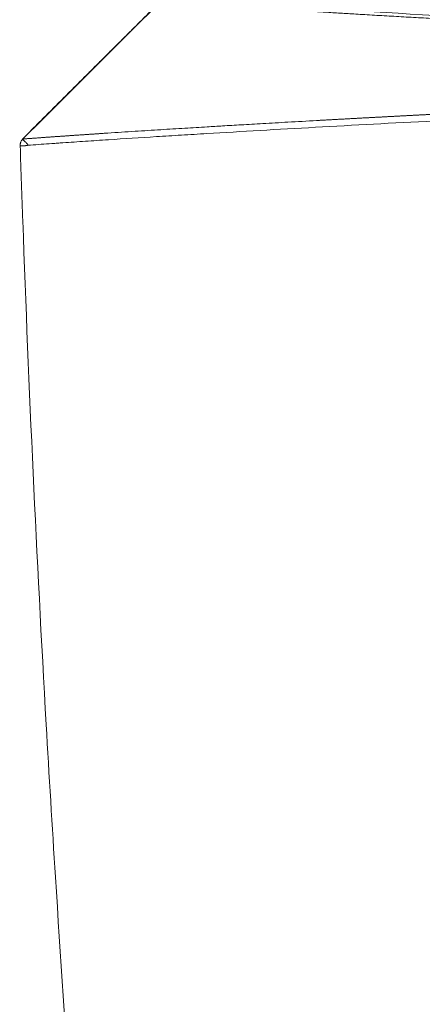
# Model space of a CAD drawing. Header units: millimetres. Extents: x -620 to 6530, y -1325 to 1325.
# Tile 159 of 256: x -232 to -104, y -520 to -208. Entities that reach past the tile are written whole.
import ezdxf

# ---------------------------------------------------------------- set-up
doc = ezdxf.new("R2010")
doc.units = ezdxf.units.MM
doc.layers.add('Plan', color=7, linetype='Continuous', true_color=0xffffff)

msp = doc.modelspace()

# ---------------------------------------------------------------- linework, layer by layer
at = {"layer": 'Plan', "color": 155, "linetype": 'Continuous', "lineweight": 13}
msp.add_rational_spline([(-72.62, -208.57), (-118.38, -206.28), (-156.75, -203.89), (-186.45, -201.41)], [0.999999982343, 0.999999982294, 0.999999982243, 0.999999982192], degree=3, dxfattribs=at)
for points in [[(-184.37, -200.49), (-154.71, -202.97), (-116.42, -205.36), (-70.72, -207.65)], [(-230.59, -245.4), (-217.01, -231.85), (-203.42, -218.31), (-189.83, -204.78)]]:
    msp.add_open_spline(points, degree=3, dxfattribs=at)
at = {"layer": 'Plan', "color": 155, "linetype": 'Continuous', "lineweight": 18}
for points, degree in [([(-189.89, -204.74), (-209.03, -223.79), (-228.13, -242.87)], 2), ([(-230.55, -271.44), (-230.84, -263.49), (-231.11, -255.53), (-231.37, -247.57)], 3), ([(-223.11, -431.36), (-226.16, -378.08), (-228.64, -324.77), (-230.55, -271.44)], 3), ([(-220.18, -479.85), (-221.21, -463.69), (-222.19, -447.52), (-223.11, -431.36)], 3), ([(-209.07, -630.69), (-213.28, -580.45), (-216.98, -530.17), (-220.18, -479.85)], 3)]:
    msp.add_open_spline(points, degree=degree, dxfattribs=at)
at = {"layer": 'Plan', "color": 155, "linetype": 'Continuous', "lineweight": 13}
for points, knots in [([(-230.58, -245.4), (-230.44, -245.39), (-230.14, -245.37), (-229.7, -245.34), (-229.26, -245.3), (-228.82, -245.27), (-228.37, -245.24), (-227.93, -245.21), (-227.48, -245.18), (-227.04, -245.14), (-226.59, -245.11), (-226.14, -245.08), (-225.69, -245.05), (-225.24, -245.01), (-224.79, -244.98), (-224.34, -244.95), (-223.88, -244.91), (-223.43, -244.88), (-222.97, -244.85), (-222.52, -244.82), (-222.06, -244.78), (-221.6, -244.75), (-221.14, -244.72), (-220.68, -244.69), (-220.22, -244.65), (-219.76, -244.62), (-219.3, -244.59), (-218.83, -244.55), (-218.37, -244.52), (-217.9, -244.49), (-217.44, -244.46), (-216.97, -244.43), (-216.5, -244.39), (-216.03, -244.36), (-215.56, -244.33), (-215.09, -244.3), (-214.62, -244.26), (-214.14, -244.23), (-213.67, -244.2), (-213.19, -244.17), (-212.72, -244.13), (-212.24, -244.1), (-211.76, -244.07), (-211.28, -244.04), (-210.8, -244), (-210.32, -243.97), (-209.84, -243.94), (-209.36, -243.91), (-208.87, -243.87), (-208.39, -243.84), (-207.9, -243.81), (-207.42, -243.78), (-206.93, -243.74), (-206.44, -243.71), (-205.95, -243.68), (-205.46, -243.65), (-204.97, -243.61), (-204.48, -243.58), (-203.99, -243.55), (-200.83, -243.34), (-195.15, -242.97), (-186.98, -242.45), (-179.33, -241.98), (-172.77, -241.58), (-166.81, -241.22), (-160.94, -240.88), (-154.05, -240.48), (-146.06, -240.02), (-140.12, -239.69), (-136.67, -239.5), (-136.1, -239.46), (-135.54, -239.43), (-134.98, -239.4), (-134.43, -239.37), (-133.87, -239.34), (-133.32, -239.31), (-132.77, -239.28), (-132.23, -239.25), (-131.68, -239.22), (-131.14, -239.19), (-130.6, -239.16), (-130.07, -239.13), (-129.54, -239.1), (-129.01, -239.07), (-128.48, -239.05), (-127.96, -239.02), (-127.43, -238.99), (-126.92, -238.96), (-126.4, -238.93), (-125.89, -238.9), (-125.38, -238.88), (-124.87, -238.85), (-124.36, -238.82), (-123.86, -238.79), (-123.36, -238.77), (-122.87, -238.74), (-122.37, -238.71), (-121.88, -238.69), (-121.4, -238.66), (-120.91, -238.63), (-120.43, -238.61), (-119.95, -238.58), (-119.48, -238.56), (-119.01, -238.53), (-118.54, -238.51), (-118.07, -238.48), (-117.61, -238.46), (-117.15, -238.43), (-116.69, -238.41), (-116.23, -238.38), (-115.78, -238.36), (-115.33, -238.34), (-114.89, -238.31), (-114.45, -238.29), (-114.01, -238.26), (-113.57, -238.24), (-113.14, -238.22), (-112.71, -238.2), (-112.28, -238.17), (-111.86, -238.15), (-111.44, -238.13), (-111.02, -238.11), (-110.61, -238.08), (-110.2, -238.06), (-109.79, -238.04), (-109.38, -238.02), (-108.98, -238), (-108.59, -237.98), (-108.19, -237.96), (-107.8, -237.94), (-107.41, -237.91), (-107.03, -237.89), (-106.64, -237.87), (-106.26, -237.85), (-105.89, -237.83), (-105.52, -237.82), (-105.15, -237.8), (-104.78, -237.78), (-104.42, -237.76), (-104.06, -237.74), (-103.71, -237.72), (-103.35, -237.7), (-103, -237.68), (-102.66, -237.67), (-102.32, -237.65), (-101.98, -237.63), (-101.64, -237.61), (-101.31, -237.6), (-100.98, -237.58), (-100.66, -237.56), (-100.33, -237.54), (-100.01, -237.53), (-99.7, -237.51), (-99.49, -237.5), (-99.39, -237.49)], [0, 0, 0, 0, 0.004179, 0.008359, 0.012538, 0.016718, 0.020897, 0.025077, 0.029256, 0.033436, 0.037616, 0.041796, 0.045976, 0.050156, 0.054336, 0.058516, 0.062696, 0.066876, 0.071056, 0.075236, 0.079417, 0.083597, 0.087777, 0.091957, 0.096138, 0.100318, 0.104498, 0.108679, 0.112859, 0.117039, 0.121219, 0.1254, 0.12958, 0.13376, 0.13794, 0.142121, 0.146301, 0.150481, 0.154661, 0.158841, 0.163021, 0.167201, 0.171381, 0.175561, 0.179741, 0.183921, 0.188101, 0.192281, 0.196461, 0.200641, 0.20482, 0.209, 0.213179, 0.217359, 0.221538, 0.225718, 0.229897, 0.234076, 0.238256, 0.242435, 0.314197, 0.380204, 0.44045, 0.494934, 0.531847, 0.575556, 0.626059, 0.683357, 0.747451, 0.751391, 0.755308, 0.759201, 0.763072, 0.766919, 0.770744, 0.774545, 0.778324, 0.782079, 0.785811, 0.789521, 0.793207, 0.79687, 0.80051, 0.804127, 0.807721, 0.811292, 0.814839, 0.818364, 0.821866, 0.825344, 0.8288, 0.832232, 0.835642, 0.839028, 0.842391, 0.845731, 0.849049, 0.852343, 0.855614, 0.858862, 0.862086, 0.865288, 0.868467, 0.871623, 0.874755, 0.877865, 0.880951, 0.884015, 0.887055, 0.890073, 0.893067, 0.896038, 0.898986, 0.901911, 0.904813, 0.907692, 0.910548, 0.913381, 0.91619, 0.918977, 0.921741, 0.924481, 0.927199, 0.929893, 0.932564, 0.935213, 0.937838, 0.94044, 0.943019, 0.945575, 0.948108, 0.950618, 0.953105, 0.955569, 0.958009, 0.960427, 0.962822, 0.965193, 0.967541, 0.969867, 0.972169, 0.974448, 0.976704, 0.978938, 0.981148, 0.983335, 0.985499, 0.987639, 0.989757, 0.991852, 0.993923, 0.995972, 0.997998, 1, 1, 1, 1]), ([(-100.08, -239.66), (-126.07, -241.01), (-150.13, -242.35), (-173.44, -243.75), (-174.8, -243.83), (-177.51, -244), (-181.55, -244.24), (-190.8, -244.82), (-198.43, -245.31), (-204.61, -245.71), (-205.84, -245.79), (-208.27, -245.95), (-211.9, -246.2), (-215.46, -246.44), (-218.38, -246.64), (-218.96, -246.68), (-220.12, -246.76), (-221.85, -246.88), (-225.84, -247.17), (-229.18, -247.42), (-231.37, -247.57)], [0, 0, 0, 0, 0.5, 0.5, 0.53125, 0.53125, 0.5625, 0.625, 0.75, 0.75, 0.78125, 0.78125, 0.8125, 0.875, 0.875, 0.890625, 0.890625, 0.90625, 0.9375, 1, 1, 1, 1])]:
    msp.add_open_spline(points, degree=3, knots=knots, dxfattribs=at)
at = {"layer": 'Plan', "color": 155, "linetype": 'Continuous', "lineweight": 18}
for points, knots in [([(-231.37, -247.57), (-231.38, -247.47), (-231.38, -247.27), (-231.35, -247.08), (-231.33, -246.93), (-231.32, -246.86), (-231.3, -246.78), (-231.29, -246.73), (-231.28, -246.71), (-231.25, -246.59), (-231.19, -246.4), (-231.12, -246.22), (-231.07, -246.11), (-231.05, -246.09), (-231.03, -246.04), (-231.02, -246.02), (-230.99, -245.95), (-230.96, -245.91), (-230.89, -245.79), (-230.83, -245.7), (-230.74, -245.59), (-230.7, -245.53), (-230.64, -245.46), (-230.61, -245.43), (-230.6, -245.42), (-230.59, -245.41), (-230.59, -245.4), (-230.59, -245.4), (-230.59, -245.4)], [0, 0, 0, 0, 0.125, 0.25, 0.25, 0.3125, 0.34375, 0.34375, 0.375, 0.375, 0.5, 0.625, 0.625, 0.65625, 0.65625, 0.6875, 0.6875, 0.75, 0.75, 0.875, 0.875, 0.9375, 0.96875, 0.984375, 0.992187, 0.996094, 0.996094, 1, 1, 1, 1]), ([(-230.59, -245.4), (-230.62, -245.37), (-230.64, -245.36), (-230.64, -245.36), (-230.63, -245.38), (-230.58, -245.44), (-230.54, -245.49), (-230.43, -245.6), (-230.37, -245.67), (-230.21, -245.84), (-230.12, -245.93), (-229.92, -246.14), (-229.81, -246.25), (-229.58, -246.49), (-229.46, -246.62), (-229.2, -246.87), (-229.07, -247), (-228.94, -247.14)], [0, 0, 0, 0, 0.125, 0.125, 0.25, 0.25, 0.375, 0.375, 0.5, 0.5, 0.625, 0.625, 0.75, 0.75, 0.875, 0.875, 1, 1, 1, 1]), ([(-231.37, -247.57), (-231.44, -247.57), (-231.48, -247.57), (-231.53, -247.58), (-231.52, -247.58), (-231.47, -247.57), (-231.42, -247.57), (-231.28, -247.57), (-231.19, -247.56), (-230.97, -247.56), (-230.84, -247.55), (-230.55, -247.54), (-230.39, -247.54), (-230.04, -247.53), (-229.86, -247.52), (-229.48, -247.51), (-229.28, -247.5), (-229.09, -247.5)], [0, 0, 0, 0, 0.125, 0.125, 0.25, 0.25, 0.375, 0.375, 0.5, 0.5, 0.625, 0.625, 0.75, 0.75, 0.875, 0.875, 1, 1, 1, 1])]:
    msp.add_open_spline(points, degree=3, knots=knots, dxfattribs=at)

doc.saveas('drawing.dxf')
